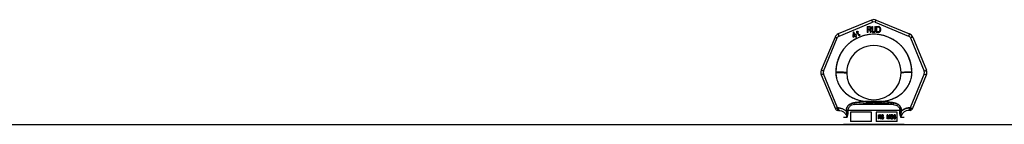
# Model space of a CAD drawing. Header units: millimetres. Extents: x 0 to 420, y 0 to 297.
# Tile 10 of 31: x 84.09 to 111.81, y 241.87 to 244.83. Entities that reach past the tile are written whole.
import ezdxf

# ---------------------------------------------------------------- set-up
doc = ezdxf.new("R2010")
doc.units = ezdxf.units.MM
doc.header["$LTSCALE"] = 23.1
doc.layers.get('0').update_dxf_attribs({"linetype": 'CONTINUOUS'})
doc.layers.add('001-M31079-X02', color=7, linetype='CONTINUOUS')

msp = doc.modelspace()

# ---------------------------------------------------------------- linework, layer by layer
at = {"color": 7, "linetype": 'Continuous'}
msp.add_line((78.134, 241.869), (180.644, 241.869), dxfattribs=at)
at = {"layer": '001-M31079-X02', "color": 9, "linetype": 'Continuous'}
for p, q in [((108.074, 244.813), (107.138, 244.425)), ((107.164, 244.364), (108.1, 244.752)), ((108.178, 244.752), (109.115, 244.364)), ((108.204, 244.813), (109.141, 244.425)), ((107.046, 244.333), (106.658, 243.396)), ((106.72, 243.372), (107.108, 244.309)), ((109.17, 244.309), (109.559, 243.372)), ((109.233, 244.333), (109.621, 243.396)), ((106.658, 243.266), (107.056, 242.304)), ((107.118, 242.334), (106.72, 243.294)), ((107.068, 243.329), (107.068, 243.337)), ((109.559, 243.294), (109.161, 242.334)), ((109.21, 243.341), (109.21, 243.333)), ((109.223, 242.304), (109.621, 243.266)), ((107.118, 242.334), (107.118, 242.264)), ((107.141, 242.334), (107.118, 242.334)), ((107.141, 242.334), (107.141, 242.264)), ((107.592, 242.43), (107.586, 242.479)), ((108.687, 242.43), (107.592, 242.43)), ((107.917, 242.512), (107.921, 242.464)), ((107.917, 242.512), (107.921, 242.464)), ((108.358, 242.464), (108.361, 242.512)), ((108.361, 242.512), (108.358, 242.464)), ((108.693, 242.479), (108.687, 242.43)), ((108.687, 242.43), (108.693, 242.479)), ((109.138, 242.334), (109.138, 242.264)), ((109.161, 242.334), (109.138, 242.334)), ((109.161, 242.334), (109.161, 242.264)), ((107.118, 242.264), (107.113, 242.264)), ((107.141, 242.264), (107.118, 242.264)), ((107.378, 242.06), (107.289, 242.06)), ((107.364, 242.261), (107.365, 242.238)), ((108.871, 242.262), (107.408, 242.262)), ((108.989, 242.06), (108.901, 242.06)), ((108.914, 242.238), (108.915, 242.261)), ((109.161, 242.264), (109.138, 242.264)), ((109.161, 242.264), (109.166, 242.264))]:
    msp.add_line(p, q, dxfattribs=at)
at = {"layer": '001-M31079-X02', "color": 7, "linetype": 'Continuous'}
for p, q in [((107.954, 244.633), (107.954, 244.463)), ((107.954, 244.633), (108.022, 244.633)), ((108.036, 244.629), (108.022, 244.633)), ((108.036, 244.629), (108.047, 244.619)), ((108.047, 244.553), (108.036, 244.546)), ((108.047, 244.619), (108.056, 244.604)), ((108.056, 244.568), (108.047, 244.553)), ((108.056, 244.604), (108.059, 244.593)), ((108.059, 244.579), (108.056, 244.568)), ((108.059, 244.593), (108.059, 244.579)), ((108.084, 244.633), (108.084, 244.521)), ((108.084, 244.633), (108.101, 244.633)), ((108.101, 244.633), (108.101, 244.521)), ((108.169, 244.633), (108.169, 244.521)), ((108.169, 244.633), (108.186, 244.633)), ((108.186, 244.633), (108.186, 244.521)), ((108.209, 244.633), (108.209, 244.463)), ((108.209, 244.633), (108.277, 244.633)), ((108.291, 244.629), (108.277, 244.633)), ((108.291, 244.629), (108.302, 244.622)), ((108.302, 244.622), (108.314, 244.608)), ((108.314, 244.608), (108.319, 244.593)), ((108.322, 244.575), (108.319, 244.593)), ((108.322, 244.575), (108.322, 244.521)), ((107.555, 244.469), (107.545, 244.351)), ((107.545, 244.351), (107.556, 244.332)), ((107.57, 244.478), (107.555, 244.469)), ((107.556, 244.332), (107.615, 244.366)), ((107.562, 244.36), (107.57, 244.444)), ((107.604, 244.385), (107.562, 244.36)), ((107.619, 244.393), (107.57, 244.478)), ((107.57, 244.444), (107.604, 244.385)), ((107.615, 244.366), (107.639, 244.325)), ((107.643, 244.407), (107.619, 244.393)), ((107.654, 244.388), (107.63, 244.374)), ((107.655, 244.33), (107.63, 244.374)), ((107.639, 244.325), (107.655, 244.325)), ((107.661, 244.467), (107.641, 244.456)), ((107.641, 244.456), (107.649, 244.444)), ((107.654, 244.388), (107.643, 244.407)), ((107.659, 244.5), (107.647, 244.493)), ((107.647, 244.493), (107.661, 244.467)), ((107.668, 244.455), (107.649, 244.444)), ((107.673, 244.475), (107.659, 244.5)), ((107.668, 244.455), (107.704, 244.392)), ((107.7, 244.49), (107.673, 244.475)), ((107.681, 244.462), (107.708, 244.478)), ((107.713, 244.406), (107.681, 244.462)), ((107.7, 244.49), (107.708, 244.478)), ((107.704, 244.392), (107.717, 244.383)), ((107.713, 244.406), (107.721, 244.398)), ((107.717, 244.383), (107.728, 244.381)), ((107.732, 244.396), (107.721, 244.398)), ((107.728, 244.381), (107.737, 244.382)), ((107.746, 244.4), (107.732, 244.396)), ((107.753, 244.387), (107.737, 244.382)), ((107.746, 244.4), (107.753, 244.387)), ((107.971, 244.463), (107.954, 244.463)), ((107.971, 244.539), (107.971, 244.463)), ((108.019, 244.539), (107.971, 244.539)), ((108.019, 244.539), (108.042, 244.463)), ((108.061, 244.463), (108.036, 244.546)), ((108.061, 244.463), (108.042, 244.463)), ((108.084, 244.521), (108.087, 244.503)), ((108.087, 244.503), (108.093, 244.488)), ((108.093, 244.488), (108.104, 244.474)), ((108.101, 244.521), (108.104, 244.506)), ((108.104, 244.506), (108.11, 244.496)), ((108.104, 244.474), (108.115, 244.467)), ((108.11, 244.496), (108.118, 244.488)), ((108.129, 244.463), (108.115, 244.467)), ((108.129, 244.485), (108.118, 244.488)), ((108.129, 244.485), (108.141, 244.485)), ((108.141, 244.463), (108.129, 244.463)), ((108.152, 244.488), (108.141, 244.485)), ((108.155, 244.467), (108.141, 244.463)), ((108.161, 244.496), (108.152, 244.488)), ((108.166, 244.474), (108.155, 244.467)), ((108.166, 244.506), (108.161, 244.496)), ((108.169, 244.521), (108.166, 244.506)), ((108.178, 244.488), (108.166, 244.474)), ((108.183, 244.503), (108.178, 244.488)), ((108.183, 244.503), (108.186, 244.521)), ((108.277, 244.463), (108.209, 244.463)), ((108.291, 244.467), (108.277, 244.463)), ((108.302, 244.474), (108.291, 244.467)), ((108.314, 244.488), (108.302, 244.474)), ((108.319, 244.503), (108.314, 244.488)), ((108.319, 244.503), (108.322, 244.521)), ((107.068, 243.341), (107.068, 243.329)), ((107.068, 243.341), (107.068, 243.333)), ((109.21, 243.329), (109.21, 243.341)), ((109.21, 243.329), (109.21, 243.337)), ((107.364, 242.261), (107.365, 242.238)), ((108.915, 242.261), (108.914, 242.238))]:
    msp.add_line(p, q, dxfattribs=at)
at = {"layer": '001-M31079-X02', "color": 6, "linetype": 'Continuous'}
for p, q in [((107.971, 244.561), (107.971, 244.615)), ((108.025, 244.615), (107.971, 244.615)), ((108.025, 244.561), (107.971, 244.561)), ((108.025, 244.615), (108.033, 244.611)), ((108.033, 244.564), (108.025, 244.561)), ((108.033, 244.611), (108.039, 244.604)), ((108.039, 244.572), (108.033, 244.564)), ((108.039, 244.604), (108.042, 244.593)), ((108.042, 244.582), (108.039, 244.572)), ((108.042, 244.593), (108.042, 244.582)), ((108.226, 244.485), (108.226, 244.611)), ((108.277, 244.611), (108.226, 244.611)), ((108.277, 244.611), (108.288, 244.608)), ((108.288, 244.608), (108.297, 244.6)), ((108.297, 244.6), (108.302, 244.59)), ((108.302, 244.59), (108.305, 244.575)), ((108.305, 244.575), (108.305, 244.521)), ((108.277, 244.485), (108.226, 244.485)), ((108.288, 244.488), (108.277, 244.485)), ((108.297, 244.496), (108.288, 244.488)), ((108.302, 244.506), (108.297, 244.496)), ((108.305, 244.521), (108.302, 244.506)), ((107.408, 242.262), (107.408, 242.24)), ((107.484, 242.209), (107.484, 241.954)), ((108.071, 242.209), (107.484, 242.209)), ((108.071, 241.954), (108.071, 242.209)), ((108.207, 242.209), (108.207, 241.954)), ((108.794, 242.209), (108.207, 242.209)), ((108.268, 242.023), (108.268, 242.142)), ((108.268, 242.142), (108.314, 242.142)), ((108.272, 242.023), (108.272, 242.142)), ((108.278, 242.129), (108.278, 242.091)), ((108.315, 242.129), (108.278, 242.129)), ((108.278, 242.091), (108.315, 242.091)), ((108.278, 242.076), (108.278, 242.023)), ((108.312, 242.076), (108.278, 242.076)), ((108.282, 242.091), (108.282, 242.129)), ((108.282, 242.076), (108.282, 242.023)), ((108.308, 242.076), (108.322, 242.023)), ((108.319, 242.139), (108.31, 242.142)), ((108.312, 242.129), (108.317, 242.127)), ((108.317, 242.094), (108.312, 242.091)), ((108.312, 242.076), (108.326, 242.023)), ((108.323, 242.139), (108.314, 242.142)), ((108.315, 242.129), (108.321, 242.127)), ((108.321, 242.094), (108.315, 242.091)), ((108.317, 242.127), (108.32, 242.122)), ((108.321, 242.127), (108.317, 242.127)), ((108.32, 242.099), (108.317, 242.094)), ((108.321, 242.094), (108.317, 242.094)), ((108.326, 242.132), (108.319, 242.139)), ((108.323, 242.139), (108.319, 242.139)), ((108.319, 242.081), (108.326, 242.086)), ((108.334, 242.023), (108.319, 242.081)), ((108.323, 242.081), (108.319, 242.081)), ((108.32, 242.122), (108.322, 242.114)), ((108.324, 242.122), (108.32, 242.122)), ((108.322, 242.107), (108.32, 242.099)), ((108.324, 242.099), (108.32, 242.099)), ((108.321, 242.127), (108.324, 242.122)), ((108.324, 242.099), (108.321, 242.094)), ((108.322, 242.107), (108.322, 242.114)), ((108.326, 242.114), (108.322, 242.114)), ((108.326, 242.107), (108.322, 242.107)), ((108.33, 242.132), (108.323, 242.139)), ((108.323, 242.081), (108.33, 242.086)), ((108.338, 242.023), (108.323, 242.081)), ((108.324, 242.122), (108.326, 242.114)), ((108.326, 242.107), (108.324, 242.099)), ((108.331, 242.122), (108.326, 242.132)), ((108.33, 242.132), (108.326, 242.132)), ((108.326, 242.114), (108.326, 242.107)), ((108.326, 242.086), (108.331, 242.096)), ((108.33, 242.086), (108.326, 242.086)), ((108.335, 242.122), (108.33, 242.132)), ((108.33, 242.086), (108.335, 242.096)), ((108.333, 242.114), (108.331, 242.122)), ((108.335, 242.122), (108.331, 242.122)), ((108.331, 242.096), (108.333, 242.104)), ((108.335, 242.096), (108.331, 242.096)), ((108.333, 242.114), (108.333, 242.104)), ((108.337, 242.114), (108.333, 242.114)), ((108.337, 242.104), (108.333, 242.104)), ((108.337, 242.114), (108.335, 242.122)), ((108.335, 242.096), (108.337, 242.104)), ((108.337, 242.114), (108.337, 242.104)), ((108.356, 242.124), (108.354, 242.114)), ((108.354, 242.104), (108.354, 242.114)), ((108.358, 242.114), (108.354, 242.114)), ((108.354, 242.104), (108.356, 242.094)), ((108.358, 242.104), (108.354, 242.104)), ((108.363, 242.134), (108.356, 242.124)), ((108.359, 242.124), (108.356, 242.124)), ((108.356, 242.094), (108.363, 242.084)), ((108.359, 242.094), (108.356, 242.094)), ((108.359, 242.124), (108.358, 242.114)), ((108.358, 242.114), (108.358, 242.104)), ((108.358, 242.104), (108.359, 242.094)), ((108.367, 242.134), (108.359, 242.124)), ((108.359, 242.094), (108.367, 242.084)), ((108.37, 242.139), (108.363, 242.134)), ((108.367, 242.134), (108.363, 242.134)), ((108.363, 242.084), (108.37, 242.079)), ((108.367, 242.084), (108.363, 242.084)), ((108.364, 242.112), (108.366, 242.119)), ((108.364, 242.112), (108.364, 242.107)), ((108.368, 242.112), (108.364, 242.112)), ((108.366, 242.099), (108.364, 242.107)), ((108.368, 242.107), (108.364, 242.107)), ((108.366, 242.119), (108.371, 242.124)), ((108.37, 242.119), (108.366, 242.119)), ((108.371, 242.094), (108.366, 242.099)), ((108.37, 242.099), (108.366, 242.099)), ((108.374, 242.139), (108.367, 242.134)), ((108.367, 242.084), (108.374, 242.079)), ((108.368, 242.112), (108.37, 242.119)), ((108.368, 242.107), (108.368, 242.112)), ((108.37, 242.099), (108.368, 242.107)), ((108.377, 242.142), (108.37, 242.139)), ((108.374, 242.139), (108.37, 242.139)), ((108.37, 242.119), (108.375, 242.124)), ((108.375, 242.094), (108.37, 242.099)), ((108.37, 242.079), (108.377, 242.076)), ((108.374, 242.079), (108.37, 242.079)), ((108.371, 242.124), (108.377, 242.127)), ((108.375, 242.124), (108.371, 242.124)), ((108.377, 242.091), (108.371, 242.094)), ((108.375, 242.094), (108.371, 242.094)), ((108.381, 242.142), (108.374, 242.139)), ((108.374, 242.079), (108.381, 242.076)), ((108.375, 242.124), (108.381, 242.127)), ((108.381, 242.091), (108.375, 242.094)), ((108.389, 242.142), (108.377, 242.142)), ((108.391, 242.127), (108.377, 242.127)), ((108.391, 242.091), (108.377, 242.091)), ((108.391, 242.076), (108.377, 242.076)), ((108.394, 242.139), (108.385, 242.142)), ((108.387, 242.127), (108.392, 242.124)), ((108.396, 242.089), (108.387, 242.091)), ((108.387, 242.076), (108.394, 242.074)), ((108.398, 242.139), (108.389, 242.142)), ((108.391, 242.127), (108.396, 242.124)), ((108.4, 242.089), (108.391, 242.091)), ((108.391, 242.076), (108.398, 242.074)), ((108.392, 242.124), (108.396, 242.119)), ((108.396, 242.124), (108.392, 242.124)), ((108.401, 242.132), (108.394, 242.139)), ((108.398, 242.139), (108.394, 242.139)), ((108.394, 242.074), (108.4, 242.069)), ((108.398, 242.074), (108.394, 242.074)), ((108.396, 242.124), (108.4, 242.119)), ((108.396, 242.119), (108.398, 242.114)), ((108.4, 242.119), (108.396, 242.119)), ((108.403, 242.084), (108.396, 242.089)), ((108.4, 242.089), (108.396, 242.089)), ((108.405, 242.132), (108.398, 242.139)), ((108.398, 242.114), (108.412, 242.114)), ((108.398, 242.074), (108.403, 242.069)), ((108.4, 242.119), (108.402, 242.114)), ((108.407, 242.084), (108.4, 242.089)), ((108.4, 242.069), (108.403, 242.061)), ((108.403, 242.069), (108.4, 242.069)), ((108.407, 242.122), (108.401, 242.132)), ((108.405, 242.132), (108.401, 242.132)), ((108.41, 242.074), (108.403, 242.084)), ((108.407, 242.084), (108.403, 242.084)), ((108.403, 242.069), (108.407, 242.061)), ((108.403, 242.053), (108.403, 242.061)), ((108.407, 242.061), (108.403, 242.061)), ((108.41, 242.122), (108.405, 242.132)), ((108.408, 242.114), (108.407, 242.122)), ((108.41, 242.122), (108.407, 242.122)), ((108.414, 242.074), (108.407, 242.084)), ((108.407, 242.061), (108.407, 242.053)), ((108.412, 242.114), (108.41, 242.122)), ((108.414, 242.064), (108.41, 242.074)), ((108.414, 242.074), (108.41, 242.074)), ((108.418, 242.064), (108.414, 242.074)), ((108.414, 242.064), (108.414, 242.051)), ((108.418, 242.064), (108.414, 242.064)), ((108.418, 242.051), (108.418, 242.064)), ((108.512, 242.023), (108.512, 242.142)), ((108.532, 242.142), (108.512, 242.142)), ((108.516, 242.142), (108.516, 242.023)), ((108.523, 242.117), (108.523, 242.023)), ((108.523, 242.117), (108.547, 242.023)), ((108.527, 242.117), (108.523, 242.117)), ((108.527, 242.023), (108.527, 242.117)), ((108.527, 242.117), (108.551, 242.023)), ((108.554, 242.036), (108.528, 242.142)), ((108.558, 242.036), (108.532, 242.142)), ((108.581, 242.142), (108.554, 242.036)), ((108.585, 242.142), (108.558, 242.036)), ((108.561, 242.023), (108.586, 242.117)), ((108.565, 242.023), (108.59, 242.117)), ((108.6, 242.142), (108.581, 242.142)), ((108.586, 242.023), (108.586, 242.117)), ((108.59, 242.117), (108.586, 242.117)), ((108.59, 242.117), (108.59, 242.023)), ((108.597, 242.142), (108.597, 242.023)), ((108.6, 242.023), (108.6, 242.142)), ((108.614, 242.124), (108.612, 242.114)), ((108.625, 242.114), (108.612, 242.114)), ((108.621, 242.134), (108.614, 242.124)), ((108.618, 242.124), (108.614, 242.124)), ((108.618, 242.124), (108.616, 242.114)), ((108.625, 242.134), (108.618, 242.124)), ((108.628, 242.139), (108.621, 242.134)), ((108.625, 242.134), (108.621, 242.134)), ((108.621, 242.114), (108.625, 242.122)), ((108.632, 242.139), (108.625, 242.134)), ((108.625, 242.122), (108.63, 242.127)), ((108.625, 242.114), (108.629, 242.122)), ((108.629, 242.122), (108.625, 242.122)), ((108.641, 242.142), (108.628, 242.139)), ((108.632, 242.139), (108.628, 242.139)), ((108.629, 242.122), (108.634, 242.127)), ((108.63, 242.127), (108.639, 242.129)), ((108.634, 242.127), (108.63, 242.127)), ((108.644, 242.142), (108.632, 242.139)), ((108.634, 242.127), (108.643, 242.129)), ((108.65, 242.129), (108.639, 242.129)), ((108.639, 242.079), (108.639, 242.089)), ((108.65, 242.089), (108.639, 242.089)), ((108.65, 242.079), (108.639, 242.079)), ((108.648, 242.142), (108.641, 242.142)), ((108.643, 242.089), (108.643, 242.079)), ((108.656, 242.139), (108.644, 242.142)), ((108.646, 242.129), (108.655, 242.127)), ((108.656, 242.094), (108.646, 242.089)), ((108.646, 242.079), (108.656, 242.076)), ((108.66, 242.139), (108.648, 242.142)), ((108.65, 242.129), (108.659, 242.127)), ((108.66, 242.094), (108.65, 242.089)), ((108.65, 242.079), (108.66, 242.076)), ((108.655, 242.127), (108.66, 242.122)), ((108.659, 242.127), (108.655, 242.127)), ((108.663, 242.134), (108.656, 242.139)), ((108.66, 242.139), (108.656, 242.139)), ((108.66, 242.099), (108.656, 242.094)), ((108.66, 242.094), (108.656, 242.094)), ((108.656, 242.076), (108.662, 242.071)), ((108.66, 242.076), (108.656, 242.076)), ((108.659, 242.127), (108.664, 242.122)), ((108.667, 242.134), (108.66, 242.139)), ((108.66, 242.122), (108.663, 242.114)), ((108.664, 242.122), (108.66, 242.122)), ((108.663, 242.109), (108.66, 242.099)), ((108.664, 242.099), (108.66, 242.094)), ((108.664, 242.099), (108.66, 242.099)), ((108.66, 242.084), (108.667, 242.091)), ((108.669, 242.079), (108.66, 242.084)), ((108.664, 242.084), (108.66, 242.084)), ((108.66, 242.076), (108.666, 242.071)), ((108.662, 242.071), (108.665, 242.061)), ((108.666, 242.071), (108.662, 242.071)), ((108.67, 242.124), (108.663, 242.134)), ((108.667, 242.134), (108.663, 242.134)), ((108.663, 242.109), (108.663, 242.114)), ((108.667, 242.114), (108.663, 242.114)), ((108.667, 242.109), (108.663, 242.109)), ((108.664, 242.122), (108.667, 242.114)), ((108.667, 242.109), (108.664, 242.099)), ((108.664, 242.084), (108.671, 242.091)), ((108.673, 242.079), (108.664, 242.084)), ((108.665, 242.051), (108.665, 242.061)), ((108.669, 242.061), (108.665, 242.061)), ((108.666, 242.071), (108.669, 242.061)), ((108.674, 242.124), (108.667, 242.134)), ((108.667, 242.114), (108.667, 242.109)), ((108.667, 242.091), (108.67, 242.099)), ((108.671, 242.091), (108.667, 242.091)), ((108.672, 242.071), (108.669, 242.079)), ((108.673, 242.079), (108.669, 242.079)), ((108.669, 242.061), (108.669, 242.051)), ((108.672, 242.114), (108.67, 242.124)), ((108.674, 242.124), (108.67, 242.124)), ((108.67, 242.099), (108.672, 242.109)), ((108.674, 242.099), (108.67, 242.099)), ((108.671, 242.091), (108.674, 242.099)), ((108.672, 242.114), (108.672, 242.109)), ((108.676, 242.114), (108.672, 242.114)), ((108.676, 242.109), (108.672, 242.109)), ((108.674, 242.061), (108.672, 242.071)), ((108.676, 242.071), (108.672, 242.071)), ((108.676, 242.071), (108.673, 242.079)), ((108.676, 242.114), (108.674, 242.124)), ((108.674, 242.099), (108.676, 242.109)), ((108.674, 242.061), (108.674, 242.051)), ((108.678, 242.061), (108.674, 242.061)), ((108.676, 242.109), (108.676, 242.114)), ((108.678, 242.061), (108.676, 242.071)), ((108.678, 242.051), (108.678, 242.061)), ((108.69, 242.109), (108.688, 242.091)), ((108.688, 242.074), (108.688, 242.091)), ((108.692, 242.091), (108.688, 242.091)), ((108.688, 242.074), (108.69, 242.056)), ((108.692, 242.074), (108.688, 242.074)), ((108.693, 242.122), (108.69, 242.109)), ((108.694, 242.109), (108.69, 242.109)), ((108.694, 242.109), (108.692, 242.091)), ((108.692, 242.091), (108.692, 242.074)), ((108.692, 242.074), (108.694, 242.056)), ((108.699, 242.132), (108.693, 242.122)), ((108.697, 242.122), (108.693, 242.122)), ((108.697, 242.122), (108.694, 242.109)), ((108.703, 242.132), (108.697, 242.122)), ((108.697, 242.091), (108.699, 242.107)), ((108.707, 242.096), (108.697, 242.086)), ((108.697, 242.091), (108.697, 242.086)), ((108.701, 242.091), (108.697, 242.091)), ((108.701, 242.086), (108.697, 242.086)), ((108.707, 242.139), (108.699, 242.132)), ((108.703, 242.132), (108.699, 242.132)), ((108.699, 242.107), (108.7, 242.114)), ((108.703, 242.107), (108.699, 242.107)), ((108.699, 242.066), (108.7, 242.074)), ((108.699, 242.066), (108.699, 242.058)), ((108.703, 242.066), (108.699, 242.066)), ((108.7, 242.051), (108.699, 242.058)), ((108.703, 242.058), (108.699, 242.058)), ((108.7, 242.114), (108.704, 242.122)), ((108.704, 242.114), (108.7, 242.114)), ((108.7, 242.074), (108.704, 242.079)), ((108.704, 242.074), (108.7, 242.074)), ((108.701, 242.091), (108.703, 242.107)), ((108.711, 242.096), (108.701, 242.086)), ((108.701, 242.086), (108.701, 242.091)), ((108.711, 242.139), (108.703, 242.132)), ((108.703, 242.107), (108.704, 242.114)), ((108.703, 242.066), (108.704, 242.074)), ((108.703, 242.058), (108.703, 242.066)), ((108.704, 242.051), (108.703, 242.058)), ((108.704, 242.122), (108.709, 242.127)), ((108.704, 242.114), (108.708, 242.122)), ((108.708, 242.122), (108.704, 242.122)), ((108.704, 242.079), (108.709, 242.084)), ((108.704, 242.074), (108.708, 242.079)), ((108.708, 242.079), (108.704, 242.079)), ((108.716, 242.142), (108.707, 242.139)), ((108.711, 242.139), (108.707, 242.139)), ((108.716, 242.099), (108.707, 242.096)), ((108.711, 242.096), (108.707, 242.096)), ((108.708, 242.122), (108.713, 242.127)), ((108.708, 242.079), (108.713, 242.084)), ((108.709, 242.127), (108.714, 242.129)), ((108.713, 242.127), (108.709, 242.127)), ((108.709, 242.084), (108.714, 242.086)), ((108.713, 242.084), (108.709, 242.084)), ((108.72, 242.142), (108.711, 242.139)), ((108.72, 242.099), (108.711, 242.096)), ((108.713, 242.127), (108.718, 242.129)), ((108.713, 242.084), (108.718, 242.086)), ((108.729, 242.129), (108.714, 242.129)), ((108.731, 242.086), (108.714, 242.086)), ((108.727, 242.142), (108.716, 242.142)), ((108.729, 242.099), (108.716, 242.099)), ((108.732, 242.139), (108.723, 242.142)), ((108.725, 242.129), (108.73, 242.127)), ((108.734, 242.096), (108.725, 242.099)), ((108.736, 242.139), (108.727, 242.142)), ((108.727, 242.086), (108.732, 242.084)), ((108.729, 242.129), (108.734, 242.127)), ((108.738, 242.096), (108.729, 242.099)), ((108.73, 242.127), (108.736, 242.122)), ((108.734, 242.127), (108.73, 242.127)), ((108.731, 242.086), (108.736, 242.084)), ((108.741, 242.132), (108.732, 242.139)), ((108.736, 242.139), (108.732, 242.139)), ((108.732, 242.084), (108.737, 242.079)), ((108.736, 242.084), (108.732, 242.084)), ((108.734, 242.127), (108.739, 242.122)), ((108.743, 242.089), (108.734, 242.096)), ((108.738, 242.096), (108.734, 242.096)), ((108.745, 242.132), (108.736, 242.139)), ((108.736, 242.122), (108.739, 242.114)), ((108.739, 242.122), (108.736, 242.122)), ((108.736, 242.084), (108.741, 242.079)), ((108.737, 242.079), (108.741, 242.074)), ((108.741, 242.079), (108.737, 242.079)), ((108.747, 242.089), (108.738, 242.096)), ((108.739, 242.122), (108.743, 242.114)), ((108.752, 242.114), (108.739, 242.114)), ((108.746, 242.122), (108.741, 242.132)), ((108.745, 242.132), (108.741, 242.132)), ((108.741, 242.079), (108.745, 242.074)), ((108.741, 242.074), (108.743, 242.066)), ((108.745, 242.074), (108.741, 242.074)), ((108.743, 242.058), (108.741, 242.051)), ((108.748, 242.081), (108.743, 242.089)), ((108.743, 242.089), (108.747, 242.089)), ((108.743, 242.058), (108.743, 242.066)), ((108.743, 242.066), (108.747, 242.066)), ((108.747, 242.058), (108.743, 242.058)), ((108.75, 242.122), (108.745, 242.132)), ((108.745, 242.074), (108.747, 242.066)), ((108.747, 242.058), (108.745, 242.051)), ((108.748, 242.114), (108.746, 242.122)), ((108.75, 242.122), (108.746, 242.122)), ((108.752, 242.081), (108.747, 242.089)), ((108.747, 242.066), (108.747, 242.058)), ((108.751, 242.069), (108.748, 242.081)), ((108.752, 242.081), (108.748, 242.081)), ((108.752, 242.114), (108.75, 242.122)), ((108.751, 242.069), (108.751, 242.056)), ((108.755, 242.069), (108.751, 242.069)), ((108.755, 242.069), (108.752, 242.081)), ((108.755, 242.056), (108.755, 242.069)), ((108.794, 241.954), (108.794, 242.209)), ((108.871, 242.262), (108.87, 242.24)), ((108.989, 241.869), (107.289, 241.869)), ((108.071, 241.954), (107.484, 241.954)), ((108.794, 241.954), (108.207, 241.954)), ((108.282, 242.023), (108.268, 242.023)), ((108.338, 242.023), (108.322, 242.023)), ((108.349, 242.056), (108.35, 242.046)), ((108.363, 242.056), (108.349, 242.056)), ((108.35, 242.046), (108.356, 242.033)), ((108.354, 242.046), (108.35, 242.046)), ((108.352, 242.056), (108.354, 242.046)), ((108.354, 242.046), (108.359, 242.033)), ((108.356, 242.033), (108.364, 242.026)), ((108.359, 242.033), (108.356, 242.033)), ((108.361, 242.048), (108.359, 242.056)), ((108.359, 242.033), (108.368, 242.026)), ((108.366, 242.041), (108.361, 242.048)), ((108.365, 242.048), (108.361, 242.048)), ((108.365, 242.048), (108.363, 242.056)), ((108.364, 242.026), (108.373, 242.023)), ((108.368, 242.026), (108.364, 242.026)), ((108.37, 242.041), (108.365, 242.048)), ((108.373, 242.038), (108.366, 242.041)), ((108.37, 242.041), (108.366, 242.041)), ((108.368, 242.026), (108.377, 242.023)), ((108.377, 242.038), (108.37, 242.041)), ((108.391, 242.038), (108.373, 242.038)), ((108.391, 242.023), (108.373, 242.023)), ((108.394, 242.041), (108.387, 242.038)), ((108.387, 242.023), (108.396, 242.026)), ((108.398, 242.041), (108.391, 242.038)), ((108.391, 242.023), (108.4, 242.026)), ((108.4, 242.046), (108.394, 242.041)), ((108.398, 242.041), (108.394, 242.041)), ((108.396, 242.026), (108.403, 242.031)), ((108.4, 242.026), (108.396, 242.026)), ((108.403, 242.046), (108.398, 242.041)), ((108.403, 242.053), (108.4, 242.046)), ((108.403, 242.046), (108.4, 242.046)), ((108.4, 242.026), (108.407, 242.031)), ((108.407, 242.053), (108.403, 242.046)), ((108.407, 242.053), (108.403, 242.053)), ((108.403, 242.031), (108.41, 242.041)), ((108.407, 242.031), (108.403, 242.031)), ((108.407, 242.031), (108.414, 242.041)), ((108.41, 242.041), (108.414, 242.051)), ((108.414, 242.041), (108.41, 242.041)), ((108.414, 242.041), (108.418, 242.051)), ((108.418, 242.051), (108.414, 242.051)), ((108.527, 242.023), (108.512, 242.023)), ((108.565, 242.023), (108.547, 242.023)), ((108.558, 242.036), (108.554, 242.036)), ((108.6, 242.023), (108.586, 242.023)), ((108.611, 242.051), (108.612, 242.043)), ((108.623, 242.051), (108.611, 242.051)), ((108.612, 242.043), (108.616, 242.036)), ((108.616, 242.043), (108.612, 242.043)), ((108.615, 242.051), (108.616, 242.043)), ((108.616, 242.043), (108.62, 242.036)), ((108.616, 242.036), (108.621, 242.031)), ((108.62, 242.036), (108.616, 242.036)), ((108.621, 242.046), (108.619, 242.051)), ((108.62, 242.036), (108.625, 242.031)), ((108.625, 242.041), (108.621, 242.046)), ((108.625, 242.046), (108.621, 242.046)), ((108.621, 242.031), (108.628, 242.026)), ((108.625, 242.031), (108.621, 242.031)), ((108.625, 242.046), (108.623, 242.051)), ((108.629, 242.041), (108.625, 242.046)), ((108.628, 242.038), (108.625, 242.041)), ((108.629, 242.041), (108.625, 242.041)), ((108.625, 242.031), (108.632, 242.026)), ((108.637, 242.036), (108.628, 242.038)), ((108.632, 242.038), (108.628, 242.038)), ((108.628, 242.026), (108.635, 242.023)), ((108.632, 242.026), (108.628, 242.026)), ((108.632, 242.038), (108.629, 242.041)), ((108.641, 242.036), (108.632, 242.038)), ((108.632, 242.026), (108.639, 242.023)), ((108.653, 242.023), (108.635, 242.023)), ((108.652, 242.036), (108.637, 242.036)), ((108.656, 242.038), (108.648, 242.036)), ((108.649, 242.023), (108.656, 242.026)), ((108.66, 242.038), (108.652, 242.036)), ((108.653, 242.023), (108.66, 242.026)), ((108.66, 242.041), (108.656, 242.038)), ((108.66, 242.038), (108.656, 242.038)), ((108.656, 242.026), (108.663, 242.031)), ((108.66, 242.026), (108.656, 242.026)), ((108.663, 242.046), (108.66, 242.041)), ((108.664, 242.041), (108.66, 242.038)), ((108.664, 242.041), (108.66, 242.041)), ((108.66, 242.026), (108.667, 242.031)), ((108.665, 242.051), (108.663, 242.046)), ((108.667, 242.046), (108.663, 242.046)), ((108.663, 242.031), (108.669, 242.036)), ((108.667, 242.031), (108.663, 242.031)), ((108.667, 242.046), (108.664, 242.041)), ((108.669, 242.051), (108.665, 242.051)), ((108.669, 242.051), (108.667, 242.046)), ((108.667, 242.031), (108.673, 242.036)), ((108.669, 242.036), (108.672, 242.043)), ((108.673, 242.036), (108.669, 242.036)), ((108.672, 242.043), (108.674, 242.051)), ((108.672, 242.043), (108.676, 242.043)), ((108.673, 242.036), (108.676, 242.043)), ((108.678, 242.051), (108.674, 242.051)), ((108.676, 242.043), (108.678, 242.051)), ((108.69, 242.056), (108.693, 242.043)), ((108.694, 242.056), (108.69, 242.056)), ((108.693, 242.043), (108.699, 242.033)), ((108.697, 242.043), (108.693, 242.043)), ((108.694, 242.056), (108.697, 242.043)), ((108.697, 242.043), (108.703, 242.033)), ((108.699, 242.033), (108.707, 242.026)), ((108.703, 242.033), (108.699, 242.033)), ((108.704, 242.043), (108.7, 242.051)), ((108.704, 242.051), (108.7, 242.051)), ((108.703, 242.033), (108.711, 242.026)), ((108.708, 242.043), (108.704, 242.051)), ((108.709, 242.038), (108.704, 242.043)), ((108.708, 242.043), (108.704, 242.043)), ((108.707, 242.026), (108.716, 242.023)), ((108.711, 242.026), (108.707, 242.026)), ((108.713, 242.038), (108.708, 242.043)), ((108.714, 242.036), (108.709, 242.038)), ((108.713, 242.038), (108.709, 242.038)), ((108.711, 242.026), (108.72, 242.023)), ((108.718, 242.036), (108.713, 242.038)), ((108.731, 242.036), (108.714, 242.036)), ((108.729, 242.023), (108.716, 242.023)), ((108.725, 242.023), (108.734, 242.026)), ((108.732, 242.038), (108.727, 242.036)), ((108.729, 242.023), (108.738, 242.026)), ((108.736, 242.038), (108.731, 242.036)), ((108.737, 242.043), (108.732, 242.038)), ((108.736, 242.038), (108.732, 242.038)), ((108.734, 242.026), (108.743, 242.033)), ((108.738, 242.026), (108.734, 242.026)), ((108.741, 242.043), (108.736, 242.038)), ((108.741, 242.051), (108.737, 242.043)), ((108.741, 242.043), (108.737, 242.043)), ((108.738, 242.026), (108.747, 242.033)), ((108.745, 242.051), (108.741, 242.043)), ((108.745, 242.051), (108.741, 242.051)), ((108.743, 242.033), (108.748, 242.043)), ((108.747, 242.033), (108.743, 242.033)), ((108.747, 242.033), (108.752, 242.043)), ((108.748, 242.043), (108.751, 242.056)), ((108.752, 242.043), (108.748, 242.043)), ((108.755, 242.056), (108.751, 242.056)), ((108.752, 242.043), (108.755, 242.056))]:
    msp.add_line(p, q, dxfattribs=at)
at = {"layer": '001-M31079-X02', "color": 9, "linetype": 'Continuous'}
for centre, radius, start, end in [((108.139, 244.656), 0.17, 67.5, 112.5), ((108.139, 244.658), 0.102, 67.5027, 112.4973), ((107.203, 244.268), 0.17, 112.5, 157.5), ((108.139, 243.341), 1.071, 359.9999, 180.0001), ((107.203, 244.27), 0.102, 112.5027, 157.4973), ((109.076, 244.27), 0.102, 22.5027, 67.4973), ((109.076, 244.268), 0.17, 22.5, 67.5), ((106.815, 243.331), 0.17, 157.5, 202.5), ((106.815, 243.333), 0.102, 157.5027, 202.4973), ((108.139, 243.331), 0.765, 180.6298, 359.3702), ((109.464, 243.333), 0.102, 337.5027, 22.4973), ((109.464, 243.331), 0.17, 337.5, 22.5), ((108.139, 336.225), 93.713, 269.86427, 270.13573), ((107.118, 242.332), 0.068, 202.5, 270), ((109.161, 242.332), 0.068, 270, 337.5)]:
    msp.add_arc(centre, radius, start, end, dxfattribs=at)
at = {"layer": '001-M31079-X02', "color": 6, "linetype": 'Continuous'}
msp.add_arc((108.139, 243.331), 0.765, 359.3702, 180.6298, dxfattribs=at)
at = {"layer": '001-M31079-X02', "color": 9, "linetype": 'Continuous'}
for points, knots in [([(108.074, 244.813), (108.077, 244.814), (108.077, 244.805), (108.081, 244.799), (108.084, 244.791), (108.088, 244.783), (108.092, 244.773), (108.096, 244.763), (108.099, 244.756), (108.1, 244.752)], [0, 0, 0, 0, 0.133122, 0.23253, 0.355273, 0.497769, 0.655854, 0.824911, 1, 1, 1, 1]), ([(108.178, 244.752), (108.18, 244.756), (108.183, 244.763), (108.187, 244.773), (108.191, 244.783), (108.195, 244.791), (108.198, 244.799), (108.201, 244.805), (108.202, 244.814), (108.204, 244.813)], [0, 0, 0, 0, 0.175081, 0.344139, 0.502226, 0.644723, 0.767468, 0.866876, 1, 1, 1, 1]), ([(107.046, 244.333), (107.047, 244.336), (107.054, 244.33), (107.061, 244.328), (107.069, 244.325), (107.077, 244.322), (107.087, 244.318), (107.098, 244.314), (107.105, 244.311), (107.108, 244.309)], [0, 0, 0, 0, 0.134296, 0.234027, 0.357, 0.499553, 0.657434, 0.825927, 1, 1, 1, 1]), ([(107.164, 244.364), (107.162, 244.368), (107.159, 244.375), (107.155, 244.385), (107.151, 244.395), (107.147, 244.403), (107.144, 244.411), (107.141, 244.417), (107.14, 244.426), (107.138, 244.425)], [0, 0, 0, 0, 0.175082, 0.34414, 0.502227, 0.644724, 0.767468, 0.866877, 1, 1, 1, 1]), ([(109.141, 244.425), (109.139, 244.426), (109.138, 244.417), (109.135, 244.411), (109.132, 244.403), (109.128, 244.395), (109.124, 244.385), (109.12, 244.375), (109.117, 244.368), (109.115, 244.364)], [0, 0, 0, 0, 0.133122, 0.232529, 0.355273, 0.497768, 0.655853, 0.82491, 1, 1, 1, 1]), ([(109.233, 244.333), (109.232, 244.336), (109.225, 244.33), (109.218, 244.328), (109.21, 244.325), (109.201, 244.322), (109.192, 244.318), (109.181, 244.314), (109.174, 244.311), (109.17, 244.309)], [0, 0, 0, 0, 0.134296, 0.234027, 0.357, 0.499554, 0.657434, 0.825927, 1, 1, 1, 1]), ([(106.72, 243.294), (106.717, 243.293), (106.709, 243.29), (106.699, 243.285), (106.689, 243.281), (106.68, 243.277), (106.673, 243.274), (106.666, 243.271), (106.662, 243.268), (106.657, 243.267), (106.658, 243.266)], [0, 0, 0, 0, 0.172813, 0.340679, 0.498422, 0.641178, 0.764549, 0.864741, 0.938687, 1, 1, 1, 1]), ([(106.72, 243.372), (106.717, 243.374), (106.71, 243.377), (106.699, 243.381), (106.689, 243.385), (106.681, 243.388), (106.673, 243.392), (106.666, 243.393), (106.659, 243.399), (106.658, 243.396)], [0, 0, 0, 0, 0.174066, 0.34256, 0.500442, 0.642997, 0.765971, 0.865703, 1, 1, 1, 1]), ([(107.375, 243.331), (107.375, 243.334), (107.364, 243.333), (107.354, 243.335), (107.339, 243.336), (107.321, 243.337), (107.299, 243.338), (107.274, 243.339), (107.245, 243.339), (107.214, 243.34), (107.179, 243.341), (107.143, 243.341), (107.106, 243.341), (107.081, 243.341), (107.068, 243.341)], [0, 0, 0, 0, 0.02982, 0.064811, 0.111629, 0.171497, 0.24316, 0.326315, 0.419777, 0.524502, 0.635428, 0.753215, 0.877723, 1, 1, 1, 1]), ([(107.068, 243.341), (107.081, 243.341), (107.105, 243.341), (107.141, 243.341), (107.175, 243.341), (107.208, 243.34), (107.239, 243.34), (107.267, 243.339), (107.293, 243.338), (107.317, 243.337), (107.336, 243.336), (107.353, 243.335), (107.363, 243.333), (107.375, 243.334), (107.375, 243.331)], [0, 0, 0, 0, 0.119326, 0.238323, 0.350682, 0.456135, 0.557526, 0.651234, 0.73688, 0.812698, 0.878047, 0.929721, 0.967962, 1, 1, 1, 1]), ([(107.068, 243.329), (107.087, 243.33), (107.124, 243.33), (107.18, 243.33), (107.233, 243.33), (107.281, 243.329), (107.316, 243.328), (107.339, 243.327), (107.352, 243.326), (107.361, 243.326), (107.369, 243.325), (107.372, 243.324), (107.374, 243.323), (107.374, 243.323)], [0, 0, 0, 0, 0.180599, 0.365648, 0.544134, 0.703923, 0.834152, 0.885712, 0.927562, 0.95952, 0.981825, 0.994942, 1, 1, 1, 1]), ([(107.068, 243.329), (107.069, 243.274), (107.083, 243.164), (107.141, 243.009), (107.228, 242.869), (107.339, 242.751), (107.469, 242.656), (107.612, 242.585), (107.762, 242.537), (107.866, 242.519), (107.917, 242.512)], [0, 0, 0, 0, 0.128514, 0.256351, 0.383132, 0.508688, 0.633005, 0.756182, 0.878418, 1, 1, 1, 1]), ([(108.361, 242.512), (108.413, 242.519), (108.517, 242.537), (108.667, 242.585), (108.81, 242.656), (108.94, 242.751), (109.051, 242.869), (109.138, 243.009), (109.195, 243.164), (109.21, 243.274), (109.21, 243.329)], [0, 0, 0, 0, 0.121582, 0.243818, 0.366995, 0.491312, 0.616868, 0.743649, 0.871486, 1, 1, 1, 1]), ([(109.21, 243.341), (109.198, 243.341), (109.174, 243.341), (109.138, 243.341), (109.104, 243.341), (109.071, 243.34), (109.04, 243.34), (109.012, 243.339), (108.986, 243.338), (108.962, 243.337), (108.943, 243.336), (108.926, 243.335), (108.916, 243.333), (108.904, 243.334), (108.904, 243.331)], [0, 0, 0, 0, 0.119325, 0.238322, 0.350682, 0.456135, 0.557526, 0.651234, 0.736879, 0.812698, 0.878046, 0.929721, 0.967962, 1, 1, 1, 1]), ([(108.904, 243.331), (108.904, 243.334), (108.915, 243.333), (108.924, 243.335), (108.94, 243.336), (108.958, 243.337), (108.98, 243.338), (109.005, 243.339), (109.034, 243.339), (109.065, 243.34), (109.099, 243.341), (109.135, 243.341), (109.173, 243.341), (109.198, 243.341), (109.21, 243.341)], [0, 0, 0, 0, 0.02982, 0.064811, 0.11163, 0.171497, 0.243161, 0.326316, 0.419778, 0.524502, 0.635429, 0.753216, 0.877724, 1, 1, 1, 1]), ([(109.21, 243.329), (109.192, 243.33), (109.155, 243.33), (109.099, 243.33), (109.045, 243.33), (108.998, 243.329), (108.963, 243.328), (108.94, 243.327), (108.927, 243.326), (108.917, 243.326), (108.91, 243.325), (108.907, 243.324), (108.904, 243.323), (108.904, 243.323)], [0, 0, 0, 0, 0.180599, 0.365648, 0.544134, 0.703923, 0.834152, 0.885712, 0.927562, 0.95952, 0.981825, 0.994942, 1, 1, 1, 1]), ([(109.559, 243.372), (109.562, 243.374), (109.569, 243.377), (109.58, 243.381), (109.589, 243.385), (109.598, 243.388), (109.606, 243.392), (109.613, 243.393), (109.62, 243.399), (109.621, 243.396)], [0, 0, 0, 0, 0.174075, 0.34257, 0.50045, 0.643003, 0.765976, 0.865706, 1, 1, 1, 1]), ([(109.559, 243.294), (109.562, 243.293), (109.569, 243.29), (109.58, 243.285), (109.59, 243.281), (109.599, 243.277), (109.606, 243.274), (109.613, 243.271), (109.617, 243.268), (109.622, 243.267), (109.621, 243.266)], [0, 0, 0, 0, 0.172803, 0.34067, 0.498414, 0.641172, 0.764544, 0.864738, 0.938685, 1, 1, 1, 1]), ([(107.118, 242.334), (107.114, 242.333), (107.107, 242.33), (107.097, 242.326), (107.087, 242.321), (107.078, 242.317), (107.07, 242.314), (107.063, 242.311), (107.06, 242.308), (107.055, 242.308), (107.055, 242.306)], [0, 0, 0, 0, 0.170873, 0.339252, 0.497899, 0.640755, 0.764161, 0.864579, 0.938644, 1, 1, 1, 1]), ([(107.141, 242.334), (107.153, 242.334), (107.177, 242.333), (107.212, 242.327), (107.247, 242.316), (107.28, 242.302), (107.311, 242.284), (107.34, 242.263), (107.357, 242.247), (107.365, 242.238)], [0, 0, 0, 0, 0.142409, 0.286032, 0.430381, 0.574801, 0.718483, 0.860524, 1, 1, 1, 1]), ([(107.586, 242.479), (107.574, 242.477), (107.55, 242.473), (107.517, 242.463), (107.487, 242.451), (107.461, 242.435), (107.437, 242.418), (107.417, 242.399), (107.4, 242.378), (107.387, 242.356), (107.376, 242.333), (107.369, 242.309), (107.365, 242.285), (107.364, 242.269), (107.364, 242.261)], [0, 0, 0, 0, 0.107248, 0.208031, 0.302685, 0.392012, 0.476842, 0.557967, 0.636039, 0.71167, 0.785547, 0.858189, 0.929779, 1, 1, 1, 1]), ([(107.592, 242.43), (107.569, 242.428), (107.534, 242.42), (107.491, 242.4), (107.463, 242.38), (107.439, 242.356), (107.421, 242.327), (107.41, 242.296), (107.408, 242.273), (107.408, 242.262)], [0, 0, 0, 0, 0.258475, 0.385509, 0.510919, 0.63479, 0.757331, 0.878888, 1, 1, 1, 1]), ([(107.917, 242.512), (107.883, 242.51), (107.811, 242.504), (107.7, 242.493), (107.625, 242.484), (107.586, 242.479)], [0, 0, 0, 0, 0.313983, 0.64732, 1, 1, 1, 1]), ([(107.592, 242.43), (107.647, 242.437), (107.756, 242.45), (107.866, 242.46), (107.921, 242.464)], [0, 0, 0, 0, 0.500713, 1, 1, 1, 1]), ([(108.361, 242.512), (108.311, 242.513), (108.213, 242.512), (108.065, 242.512), (107.968, 242.513), (107.917, 242.512)], [0, 0, 0, 0, 0.341255, 0.65875, 1, 1, 1, 1]), ([(108.358, 242.464), (108.321, 242.466), (108.249, 242.471), (108.139, 242.473), (108.03, 242.471), (107.957, 242.466), (107.921, 242.464)], [0, 0, 0, 0, 0.250568, 0.5, 0.749432, 1, 1, 1, 1]), ([(108.687, 242.43), (108.632, 242.437), (108.523, 242.45), (108.413, 242.46), (108.358, 242.464)], [0, 0, 0, 0, 0.500713, 1, 1, 1, 1]), ([(108.693, 242.479), (108.654, 242.484), (108.578, 242.493), (108.468, 242.504), (108.396, 242.51), (108.361, 242.512)], [0, 0, 0, 0, 0.35268, 0.686017, 1, 1, 1, 1]), ([(108.687, 242.43), (108.71, 242.428), (108.745, 242.42), (108.787, 242.4), (108.816, 242.38), (108.84, 242.356), (108.858, 242.327), (108.869, 242.296), (108.871, 242.273), (108.871, 242.262)], [0, 0, 0, 0, 0.258475, 0.385509, 0.510919, 0.63479, 0.757331, 0.878888, 1, 1, 1, 1]), ([(108.915, 242.261), (108.915, 242.269), (108.914, 242.285), (108.91, 242.309), (108.903, 242.333), (108.892, 242.356), (108.878, 242.378), (108.861, 242.399), (108.841, 242.418), (108.818, 242.435), (108.791, 242.451), (108.762, 242.463), (108.728, 242.473), (108.705, 242.477), (108.693, 242.479)], [0, 0, 0, 0, 0.070278, 0.141913, 0.214561, 0.288425, 0.364052, 0.442118, 0.52324, 0.608071, 0.697382, 0.792005, 0.892756, 1, 1, 1, 1]), ([(108.914, 242.238), (108.922, 242.247), (108.939, 242.263), (108.968, 242.284), (108.999, 242.302), (109.032, 242.316), (109.067, 242.327), (109.102, 242.333), (109.126, 242.334), (109.138, 242.334)], [0, 0, 0, 0, 0.139407, 0.281547, 0.425273, 0.569753, 0.714131, 0.857816, 1, 1, 1, 1]), ([(109.224, 242.306), (109.224, 242.308), (109.219, 242.308), (109.215, 242.311), (109.209, 242.314), (109.201, 242.317), (109.192, 242.321), (109.182, 242.325), (109.172, 242.33), (109.165, 242.333), (109.161, 242.334)], [0, 0, 0, 0, 0.061337, 0.135484, 0.235635, 0.358902, 0.501737, 0.65946, 0.827349, 1, 1, 1, 1]), ([(107.141, 242.264), (107.17, 242.264), (107.228, 242.254), (107.291, 242.218), (107.333, 242.177), (107.357, 242.142), (107.373, 242.102), (107.377, 242.074), (107.378, 242.06)], [0, 0, 0, 0, 0.25143, 0.503272, 0.628972, 0.753715, 0.877314, 1, 1, 1, 1]), ([(107.364, 242.261), (107.369, 242.261), (107.377, 242.261), (107.389, 242.261), (107.4, 242.262), (107.406, 242.262), (107.408, 242.262)], [0, 0, 0, 0, 0.304503, 0.5896, 0.826919, 1, 1, 1, 1]), ([(107.365, 242.238), (107.369, 242.238), (107.377, 242.239), (107.389, 242.239), (107.4, 242.239), (107.406, 242.24), (107.408, 242.24)], [0, 0, 0, 0, 0.292513, 0.575188, 0.818321, 1, 1, 1, 1]), ([(107.408, 242.24), (107.406, 242.24), (107.4, 242.239), (107.389, 242.239), (107.377, 242.239), (107.369, 242.238), (107.365, 242.238)], [0, 0, 0, 0, 0.181684, 0.424818, 0.707491, 1, 1, 1, 1]), ([(107.378, 242.06), (107.379, 242.073), (107.382, 242.098), (107.382, 242.135), (107.379, 242.172), (107.373, 242.206), (107.368, 242.228), (107.365, 242.238)], [0, 0, 0, 0, 0.207564, 0.421591, 0.628947, 0.822617, 1, 1, 1, 1]), ([(107.408, 242.24), (107.409, 242.223), (107.408, 242.19), (107.401, 242.143), (107.391, 242.1), (107.382, 242.073), (107.378, 242.06)], [0, 0, 0, 0, 0.273916, 0.536495, 0.779955, 1, 1, 1, 1]), ([(107.378, 242.06), (107.382, 242.073), (107.391, 242.1), (107.401, 242.143), (107.408, 242.19), (107.409, 242.223), (107.408, 242.24)], [0, 0, 0, 0, 0.220045, 0.463505, 0.726083, 1, 1, 1, 1]), ([(108.901, 242.06), (108.897, 242.073), (108.888, 242.1), (108.878, 242.143), (108.871, 242.19), (108.87, 242.223), (108.87, 242.24)], [0, 0, 0, 0, 0.220045, 0.463505, 0.726083, 1, 1, 1, 1]), ([(108.87, 242.24), (108.87, 242.223), (108.871, 242.19), (108.878, 242.143), (108.888, 242.1), (108.897, 242.073), (108.901, 242.06)], [0, 0, 0, 0, 0.273917, 0.536495, 0.779955, 1, 1, 1, 1]), ([(108.914, 242.238), (108.91, 242.238), (108.902, 242.239), (108.89, 242.239), (108.879, 242.239), (108.873, 242.24), (108.87, 242.24)], [0, 0, 0, 0, 0.292512, 0.575186, 0.818319, 1, 1, 1, 1]), ([(108.87, 242.24), (108.873, 242.24), (108.879, 242.239), (108.89, 242.239), (108.902, 242.239), (108.91, 242.238), (108.914, 242.238)], [0, 0, 0, 0, 0.181684, 0.424818, 0.707491, 1, 1, 1, 1]), ([(108.915, 242.261), (108.91, 242.261), (108.902, 242.261), (108.89, 242.261), (108.879, 242.262), (108.873, 242.262), (108.871, 242.262)], [0, 0, 0, 0, 0.304503, 0.5896, 0.826919, 1, 1, 1, 1]), ([(108.914, 242.238), (108.911, 242.228), (108.906, 242.206), (108.9, 242.172), (108.897, 242.135), (108.897, 242.098), (108.899, 242.073), (108.901, 242.06)], [0, 0, 0, 0, 0.178771, 0.371864, 0.578833, 0.792671, 1, 1, 1, 1]), ([(109.138, 242.264), (109.109, 242.264), (109.051, 242.254), (108.987, 242.218), (108.946, 242.177), (108.922, 242.142), (108.906, 242.102), (108.902, 242.074), (108.901, 242.06)], [0, 0, 0, 0, 0.25143, 0.503272, 0.628972, 0.753715, 0.877314, 1, 1, 1, 1])]:
    msp.add_open_spline(points, degree=3, knots=knots, dxfattribs=at)
at = {"layer": '001-M31079-X02', "color": 7, "linetype": 'Continuous'}
for points, knots in [([(109.21, 243.341), (109.21, 243.373), (109.208, 243.437), (109.195, 243.533), (109.173, 243.627), (109.143, 243.718), (109.106, 243.807), (109.06, 243.891), (109.007, 243.972), (108.947, 244.047), (108.88, 244.117), (108.808, 244.18), (108.73, 244.236), (108.647, 244.286), (108.561, 244.327), (108.471, 244.361), (108.378, 244.387), (108.283, 244.404), (108.188, 244.413), (108.091, 244.413), (107.996, 244.404), (107.901, 244.387), (107.808, 244.361), (107.718, 244.327), (107.631, 244.286), (107.549, 244.236), (107.471, 244.18), (107.398, 244.117), (107.332, 244.047), (107.272, 243.972), (107.219, 243.891), (107.173, 243.807), (107.135, 243.718), (107.106, 243.627), (107.084, 243.533), (107.071, 243.437), (107.068, 243.373), (107.068, 243.341)], [0, 0, 0, 0, 0.028575, 0.057156, 0.085737, 0.114317, 0.142895, 0.171472, 0.200048, 0.228622, 0.257194, 0.285764, 0.314333, 0.342901, 0.371466, 0.400031, 0.428594, 0.457157, 0.485719, 0.514281, 0.542844, 0.571406, 0.59997, 0.628535, 0.6571, 0.685667, 0.714236, 0.742807, 0.771379, 0.799953, 0.828529, 0.857106, 0.885684, 0.914264, 0.942844, 0.971426, 1, 1, 1, 1]), ([(107.068, 243.329), (107.069, 243.307), (107.071, 243.262), (107.082, 243.194), (107.099, 243.126), (107.123, 243.059), (107.154, 242.992), (107.191, 242.928), (107.235, 242.867), (107.286, 242.808), (107.342, 242.753), (107.405, 242.703), (107.473, 242.657), (107.548, 242.616), (107.629, 242.581), (107.716, 242.551), (107.813, 242.527), (107.882, 242.517), (107.917, 242.512)], [0, 0, 0, 0, 0.052181, 0.105353, 0.159651, 0.215126, 0.271704, 0.32921, 0.387812, 0.447543, 0.508501, 0.570744, 0.634508, 0.700129, 0.768169, 0.839498, 0.915758, 1, 1, 1, 1]), ([(108.361, 242.512), (108.397, 242.517), (108.466, 242.527), (108.562, 242.551), (108.65, 242.581), (108.731, 242.616), (108.806, 242.657), (108.874, 242.703), (108.937, 242.753), (108.993, 242.808), (109.044, 242.867), (109.087, 242.928), (109.125, 242.992), (109.156, 243.059), (109.18, 243.126), (109.197, 243.194), (109.207, 243.262), (109.21, 243.307), (109.21, 243.329)], [0, 0, 0, 0, 0.084241, 0.160502, 0.23183, 0.299871, 0.365492, 0.429256, 0.491499, 0.552457, 0.612188, 0.67079, 0.728296, 0.784874, 0.84035, 0.894647, 0.94782, 1, 1, 1, 1]), ([(107.364, 242.261), (107.364, 242.269), (107.365, 242.285), (107.369, 242.309), (107.376, 242.333), (107.387, 242.356), (107.401, 242.378), (107.418, 242.399), (107.438, 242.418), (107.461, 242.435), (107.487, 242.451), (107.517, 242.463), (107.55, 242.473), (107.574, 242.477), (107.586, 242.479)], [0, 0, 0, 0, 0.071456, 0.143201, 0.215645, 0.289352, 0.3649, 0.44284, 0.523767, 0.608375, 0.697396, 0.791631, 0.892104, 1, 1, 1, 1]), ([(107.586, 242.479), (107.625, 242.484), (107.7, 242.493), (107.811, 242.504), (107.883, 242.51), (107.917, 242.512)], [0, 0, 0, 0, 0.352866, 0.686157, 1, 1, 1, 1]), ([(108.361, 242.512), (108.396, 242.51), (108.468, 242.504), (108.578, 242.493), (108.654, 242.484), (108.693, 242.479)], [0, 0, 0, 0, 0.313843, 0.647134, 1, 1, 1, 1]), ([(108.693, 242.479), (108.705, 242.477), (108.729, 242.473), (108.762, 242.463), (108.791, 242.451), (108.818, 242.435), (108.841, 242.418), (108.861, 242.399), (108.878, 242.378), (108.892, 242.356), (108.902, 242.333), (108.91, 242.309), (108.914, 242.285), (108.915, 242.269), (108.915, 242.261)], [0, 0, 0, 0, 0.107937, 0.208445, 0.302691, 0.391707, 0.476314, 0.557239, 0.635179, 0.710727, 0.784434, 0.856863, 0.928573, 1, 1, 1, 1]), ([(109.138, 242.334), (109.127, 242.334), (109.107, 242.333), (109.076, 242.329), (109.045, 242.321), (109.015, 242.31), (108.987, 242.296), (108.96, 242.279), (108.936, 242.26), (108.921, 242.246), (108.914, 242.238)], [0, 0, 0, 0, 0.124494, 0.250195, 0.376575, 0.50318, 0.629613, 0.755198, 0.878796, 1, 1, 1, 1])]:
    msp.add_open_spline(points, degree=3, knots=knots, dxfattribs=at)

doc.saveas('drawing.dxf')
